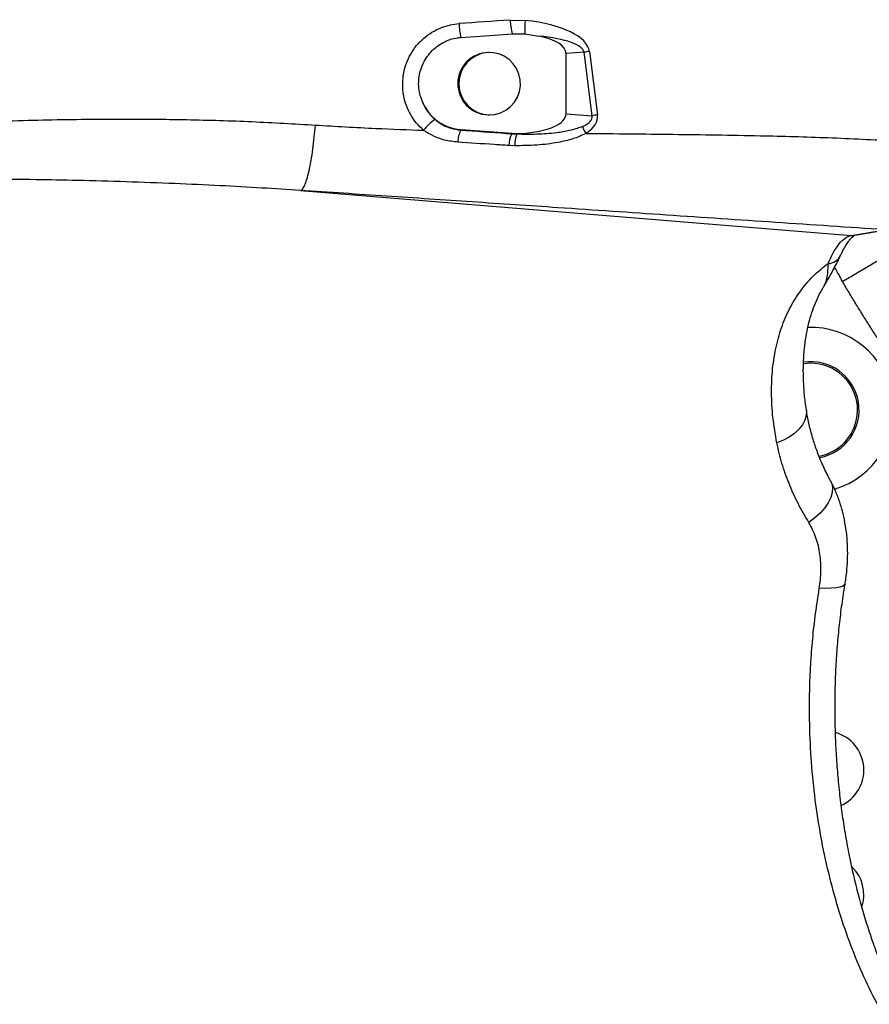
# Model space of a CAD drawing. Extents: x 0 to 16820, y 0 to 11880.
# Tile 6 of 77: x 7698 to 7970, y 5932 to 6247. Entities that reach past the tile are written whole.
import ezdxf

# ---------------------------------------------------------------- set-up
doc = ezdxf.new("R2010")
doc.units = 0
doc.header["$LTSCALE"] = 20
doc.layers.get('0').update_dxf_attribs({"linetype": 'CONTINUOUS'})
doc.styles.add('SLDTEXTSTYLE0', font='TXT', dxfattribs={"width": 0.605})
doc.dimstyles.new('SLDDIMSTYLE1', dxfattribs={"dimtxt": 100, "dimasz": 100, "dimexe": 0, "dimexo": 0.0625, "dimgap": 25, "dimtad": 1, "dimdec": 4, "dimlfac": 20, "dimzin": 12, "dimtxsty": 'SLDTEXTSTYLE0', "dimsah": 1, "dimcen": 0.09, "dimazin": 3, "dimtfac": 1, "dimtofl": 0, "dimtmove": 0, "dimatfit": 3, "dimtolj": 1, "dimtzin": 12})

# ---------------------------------------------------------------- blocks, each defined once
blk = doc.blocks.new('_D_3')
at = {"color": 7, "linetype": 'CONTINUOUS'}
for p, q in [((8406, 6401.82), (13085.4, 6401.82)), ((4232.76, 5673.02), (3718.3, 5582.3))]:
    blk.add_line(p, q, dxfattribs=at)
blk.add_arc((8366, 6401.82), 4689.4, 190, 0, dxfattribs=at)
for points in [[(13055.4, 6401.82), (13039.33, 6301.99), (13069.33, 6301.67)], [(3747.84, 5587.51), (3751.51, 5486.46), (3781, 5491.99)]]:
    blk.add_solid(points, dxfattribs=at)
at = {"color": 7, "linetype": 'CONTINUOUS', "insert": (8621.93, 1846.3), "char_height": 100, "attachment_point": 1, "rotation": 5, "style": 'SLDTEXTSTYLE0'}
blk.add_mtext('170°', dxfattribs=at)

msp = doc.modelspace()

# ---------------------------------------------------------------- linework, layer by layer
at = {"color": 8, "linetype": 'CONTINUOUS'}
for p, q in [((7855.1089479, 6247.212529), (7859.953375, 6247.120425)), ((7878.7823631, 6236.8962018), (7873.0528368, 6236.4642917)), ((7881.3592507, 6216.549143), (7878.7823631, 6236.8962018)), ((7880.5012418, 6237.1578811), (7883.0781592, 6216.8108223)), ((7873.0528368, 6217.1752898), (7881.3592507, 6216.549143)), ((7855.6292368, 6210.7692955), (7857.2072698, 6210.7093929)), ((7856.5793945, 6206.9281487), (7854.6809865, 6206.9968431)), ((7787.85208, 6192.6025002), (7964.4460393, 6178.1962065)), ((7964.4460393, 6178.1962065), (7975.2896143, 6180.0119428)), ((7964.1460789, 6178.1283318), (7964.4460393, 6178.1962065))]:
    msp.add_line(p, q, dxfattribs=at)
at = {"color": 7, "linetype": 'CONTINUOUS'}
for p, q in [((7855.7355715, 6242.8349255), (7859.8221852, 6242.7569179)), ((7859.8221852, 6242.7569179), (7864.278586, 6242.0693336)), ((7848.5377742, 6236.8197887), (7848.2248498, 6236.8197887)), ((7873.0528368, 6217.1752898), (7873.0528368, 6236.4642917)), ((7848.0456186, 6216.8214469), (7848.2248498, 6216.8197928)), ((7848.2248498, 6216.8197928), (7848.5377742, 6216.8197928)), ((7839.349003, 6212.0860814), (7855.7409359, 6210.9255491)), ((7855.7409359, 6210.9255491), (7858.5311485, 6210.8956425)), ((7965.5707492, 6178.2526819), (7976.4143242, 6180.0684182))]:
    msp.add_line(p, q, dxfattribs=at)
at = {"color": 7, "linetype": 'CONTINUOUS', "flags": 128}
for points in [[(7839.3442942, 6241.6626363), (7848.5579206, 6242.3214911), (7855.7355715, 6242.8349255)], [(7848.3584834, 6216.8214469), (7850.2306057, 6216.9677763), (7852.0415736, 6217.4701838), (7853.7258817, 6218.3105199), (7855.2227331, 6219.4584011), (7856.4778877, 6220.8723275), (7857.4461056, 6222.5012331), (7858.0923392, 6224.2862134), (7858.393283, 6226.1627613), (7858.3379699, 6228.0630468), (7857.928486, 6229.9184202), (7857.1796132, 6231.6617815), (7856.1183525, 6233.2301585), (7854.7831489, 6234.5668374), (7853.2221628, 6235.6235085), (7851.4919592, 6236.3620101), (7849.6548845, 6236.7556243), (7847.777517, 6236.7901205), (7845.9275676, 6236.4642768), (7844.1719724, 6235.7898502), (7842.5742103, 6234.791234), (7841.191919, 6233.5044889), (7840.0751663, 6231.9761662), (7839.2642451, 6230.2614598), (7838.7885405, 6228.4223585), (7838.6651589, 6226.5253513), (7838.8985707, 6224.6389835), (7839.4804312, 6222.8314279), (7840.3896404, 6221.1680262), (7841.5932966, 6219.7089045), (7843.047948, 6218.5067682), (7844.7010828, 6217.6050989), (7846.4927984, 6217.0364706), (7848.3584834, 6216.8214469)], [(7951.4781548, 6137.223333), (7949.1884125, 6137.0475589), (7949.1264833, 6137.0378433)]]:
    msp.add_lwpolyline(points, dxfattribs=at)
at = {"color": 8, "linetype": 'CONTINUOUS', "flags": 128}
for points in [[(7964.1460789, 6178.1283318), (7965.1819481, 6178.1757621), (7965.5922962, 6178.2569139)], [(7964.4460393, 6178.1962065), (7965.4850079, 6178.239107), (7965.5707492, 6178.2526819)], [(7950.0348581, 6122.4173008), (7950.0830187, 6121.9641863), (7950.0068141, 6120.4531489), (7949.5734585, 6118.937373), (7948.7933828, 6117.4533962), (7947.685392, 6116.0370408), (7946.276219, 6114.7224008), (7944.5998384, 6113.5412155), (7942.6966323, 6112.5219165), (7940.6124664, 6111.6890906)], [(7957.904966, 6099.3633269), (7958.1885053, 6098.7225471), (7958.4698392, 6097.3354279), (7958.3796276, 6095.8115159), (7957.9203738, 6094.1918789), (7957.1043862, 6092.5201772), (7955.9537185, 6090.8415614), (7954.499395, 6089.2012118), (7952.7806057, 6087.6434444), (7950.8437229, 6086.2101911)], [(7962.491603, 6066.5572582), (7962.3035802, 6066.1760269), (7961.7412997, 6065.7712518), (7960.8275605, 6065.4473303), (7959.5852209, 6065.2123688), (7958.0453647, 6065.0721787), (7956.2464966, 6065.0303362), (7954.2336477, 6065.0878845)]]:
    msp.add_lwpolyline(points, dxfattribs=at)
at = {"color": 7, "linetype": 'CONTINUOUS'}
for centre, radius, start, end in [((8365.9969283, 6401.8197952), 4157, 190, 170), ((8365.9969283, 6401.8197952), 1594, 190, 170), ((7848.3212073, 6226.818951), 10.0013018, 90.552024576, 268.420998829), ((7840.4392969, 6226.6794989), 14.6340895, 194.799712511, 265.727292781), ((7951.4781421, 6122.2233435), 26.5, 286.716085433, 92.022821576), ((7951.4781421, 6122.2233435), 15.5, 280.601131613, 98.66638641), ((7951.4781421, 6122.2233435), 15, 280.176797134, 90), ((7955.9969283, 6006.8197952), 12.5, 294.908072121, 73.961593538), ((7955.9969283, 5966.8197952), 12.5, 343.095138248, 45.222304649)]:
    msp.add_arc(centre, radius, start, end, dxfattribs=at)
at = {"color": 8, "linetype": 'CONTINUOUS'}
for centre, radius, start, end in [((7860.5515781, 6246.9827256), 21.8644058, 182.365849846, 194.082686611), ((7877.2432892, 6248.1472565), 22.1540692, 182.418149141, 193.874164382), ((7879.8424326, 6244.3387303), 20.0826402, 172.038225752, 184.517590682), ((7888.3268966, 6179.9777286), 57.7131763, 97.793063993, 99.519238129), ((7840.580276, 6201.7040048), 16.6967354, 125.052798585, 142.371316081), ((7890.899303, 6159.6592143), 57.6842837, 97.792469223, 99.519537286), ((7847.8888798, 6207.8175815), 9.5719608, 154.43825988, 178.507310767), ((7838.6125379, 6212.4908399), 0.8403631, 319.737760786, 331.206966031), ((7910.2848906, 6230.2229179), 36.4106059, 208.09141506, 212.053721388), ((7863.5042773, 6206.7844083), 8.8258478, 153.159913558, 178.620779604), ((7855.0622419, 6211.2926676), 0.7716227, 317.291037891, 331.590201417), ((7865.8022025, 6207.3394535), 9.2319749, 158.590627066, 182.553498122), ((7956.8790361, 6173.8039967), 4.6337632, 271.899047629, 334.015166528)]:
    msp.add_arc(centre, radius, start, end, dxfattribs=at)
for centre, major_axis, ratio, start_param, end_param in [((6816.7472337, 6164.7071353), (2700.4133156, 190.5514908), 0.0036865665, 1.1758488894, 1.1824201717), ((7846.3170173, 6235.0521536), (34.2142705, 1.7685456), 0.3641953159, 0.027114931, 1.1421069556), ((7847.0981177, 6234.7904738), (31.7072665, 1.9084927), 0.2356538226, 0.02648905, 0.9840446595), ((7849.1365139, 6218.6954593), (32.2715509, -2.7366291), 0.2313926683, 5.8501492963, 6.3612014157), ((7848.3554135, 6218.957139), (34.7415976, -3.1295536), 0.3580889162, 5.8504762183, 6.3615283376), ((7856.0071508, 6218.1775403), (9.3841452, -0.5505719), 0.7977853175, 4.8872572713, 5.0311711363)]:
    msp.add_ellipse(centre, major_axis=major_axis, ratio=ratio, start_param=start_param, end_param=end_param, dxfattribs=at)
at = {"color": 7, "linetype": 'CONTINUOUS'}
for centre, major_axis, start_param, end_param in [((7852.3822784, 6235.1888018), (20.6637135, 1.4683596), 6.2574659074, 7.215021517), ((7852.3822784, 6218.4507886), (20.6637135, -1.4683596), 5.0401491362, 6.3089047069)]:
    msp.add_ellipse(centre, major_axis=major_axis, ratio=0.3620199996, start_param=start_param, end_param=end_param, dxfattribs=at)
at = {"color": 8, "linetype": 'CONTINUOUS'}
for points, knots in [([(7827.3567272, 6211.8980585), (7826.576173, 6212.6373164), (7825.0150681, 6214.1158288), (7823.172784, 6216.7998812), (7821.7811594, 6219.7461012), (7820.8259486, 6223.1589545), (7820.5280554, 6226.7075135), (7820.9018023, 6230.2391606), (7821.7739628, 6233.4041451), (7823.1677142, 6236.3755122), (7825.0241113, 6239.0801613), (7827.3090175, 6241.42758), (7829.9431192, 6243.3711808), (7832.8651457, 6244.8248634), (7835.8182429, 6245.7596035), (7837.7993829, 6245.9795352), (7838.7058092, 6246.08016)], [0, 0, 0, 0, 0.0706605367, 0.141320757, 0.2124027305, 0.283484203, 0.3720635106, 0.4429957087, 0.5139279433, 0.5848623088, 0.6557970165, 0.7267966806, 0.797797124, 0.8689092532, 0.9400223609, 1, 1, 1, 1]), ([(7826.2906982, 6222.9413538), (7826.741829, 6221.6180985), (7827.453895, 6219.5294696), (7829.2112218, 6217.0490104), (7830.3921075, 6215.936425), (7830.9908224, 6215.3723387)], [0, 0, 0, 0, 0.4601421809, 0.7262894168, 1, 1, 1, 1]), ([(7641.4831592, 6212.2470884), (7645.5095323, 6212.513473), (7653.9479884, 6213.0717608), (7666.7310493, 6213.7821177), (7679.755713, 6214.3938711), (7692.5616113, 6214.8714087), (7705.1486927, 6215.2174155), (7717.5169151, 6215.4308478), (7732.9252395, 6215.5354267), (7751.2033878, 6215.3690639), (7772.1792573, 6214.7670875), (7785.901411, 6213.9646625), (7792.6438762, 6213.570386)], [0, 0, 0, 0, 0.0799824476, 0.1676268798, 0.2537891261, 0.3384770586, 0.4216981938, 0.5034608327, 0.583773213, 0.7272754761, 0.8659951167, 1, 1, 1, 1]), ([(7830.9908224, 6215.3723387), (7831.2248148, 6215.1806185), (7832.0854183, 6214.4754882), (7833.7368175, 6213.4483242), (7836.2555651, 6212.3650643), (7838.1674762, 6212.0989365), (7839.2538143, 6211.9477241)], [0, 0, 0, 0, 0.0994402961, 0.3657326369, 0.6396125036, 1, 1, 1, 1]), ([(7787.85208, 6192.6025002), (7788.0649713, 6192.7016658), (7788.5022169, 6192.9053364), (7789.2063963, 6194.1272914), (7789.9322041, 6196.075334), (7790.6442452, 6198.7719553), (7791.3012799, 6202.0661668), (7791.8663007, 6205.7661994), (7792.3267974, 6209.6408668), (7792.540048, 6212.2836564), (7792.6438762, 6213.570386)], [0, 0, 0, 0, 0.1173484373, 0.2410153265, 0.3692900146, 0.4999999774, 0.6307093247, 0.7589854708, 0.882654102, 1, 1, 1, 1]), ([(7792.6438762, 6213.570386), (7799.1186604, 6213.1826985), (7810.6822696, 6212.4903097), (7822.261172, 6212.0790448), (7827.3567272, 6211.8980585)], [0, 0, 0, 0, 0.5599276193, 1, 1, 1, 1]), ([(7838.3201672, 6208.0669253), (7836.8823515, 6208.2416647), (7834.3966277, 6208.5437576), (7831.053825, 6209.7360558), (7828.8592166, 6210.9045319), (7827.6619304, 6211.6691554), (7827.3567471, 6211.8980436), (7827.3567272, 6211.8980585)], [0, 0, 0, 0, 0.36796680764, 0.63614823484, 0.90426838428, 0.99999376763, 1, 1, 1, 1]), ([(7839.2538143, 6211.9477241), (7844.1278851, 6211.5971223), (7849.5866631, 6211.2044612), (7855.0446177, 6210.8113978), (7855.6292368, 6210.7692955)], [0, 0, 0, 0, 0.8928867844, 1, 1, 1, 1]), ([(7857.2072698, 6210.7093929), (7859.3440849, 6210.6784175), (7863.6278196, 6210.6163204), (7869.2947919, 6211.0336893), (7874.1913292, 6211.7694774), (7876.8341461, 6212.6400057), (7878.1635476, 6213.0779026)], [0, 0, 0, 0, 0.3038549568, 0.6091467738, 0.8033912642, 1, 1, 1, 1]), ([(7854.6809865, 6206.9968431), (7853.1202745, 6207.0985662), (7847.6674133, 6207.4539696), (7842.2132475, 6207.8116324), (7838.3201672, 6208.0669253)], [0, 0, 0, 0, 0.2862189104, 1, 1, 1, 1]), ([(7879.4250501, 6210.8992933), (7879.4250303, 6210.8992833), (7878.0388748, 6210.206205), (7875.1541398, 6209.0087835), (7869.8229366, 6207.7721692), (7863.5966373, 6207.0120294), (7858.9265718, 6206.9562057), (7856.5793945, 6206.9281487)], [0, 0, 0, 0, 0.00000282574, 0.19714479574, 0.3994668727, 0.69817173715, 1, 1, 1, 1]), ([(7879.4250501, 6210.8992933), (7888.7254941, 6210.8098041), (7907.3236694, 6210.6308518), (7933.2205983, 6210.246432), (7957.1087755, 6209.6090158), (7971.6866413, 6208.8792584), (7978.973837, 6208.5144667)], [0, 0, 0, 0, 0.2801538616, 0.5602260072, 0.7801654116, 1, 1, 1, 1]), ([(7787.85208, 6192.6025002), (7783.7399861, 6192.8692804), (7775.1513042, 6193.4264882), (7761.7284059, 6194.1550994), (7747.2135387, 6194.8247936), (7731.9784774, 6195.3844445), (7717.1163719, 6195.7920498), (7702.5246919, 6196.0657874), (7688.3665202, 6196.2100332), (7674.1092823, 6196.2279062), (7660.1155343, 6196.1206013), (7645.9869401, 6195.8894218), (7630.5943128, 6195.4872599), (7614.3691407, 6194.8770456), (7597.8735207, 6194.0480849), (7581.4650376, 6193.0172722), (7564.6966601, 6191.736141), (7547.4857582, 6190.1469578), (7530.6529691, 6188.33755), (7519.6885453, 6186.9197829), (7514.328034, 6186.226636)], [0, 0, 0, 0, 0.0451020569, 0.09420194, 0.1473066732, 0.2044232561, 0.2614520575, 0.3104798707, 0.364625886, 0.4168638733, 0.46694567, 0.518146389, 0.5718533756, 0.6357266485, 0.6959732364, 0.7525882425, 0.8154810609, 0.8796600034, 0.9411657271, 1, 1, 1, 1]), ([(7975.2896143, 6180.0119428), (7963.5847617, 6180.7890808), (7940.1658346, 6182.3439689), (7905.2572078, 6184.7052716), (7872.8794022, 6186.9028878), (7842.961543, 6188.9278619), (7815.4809321, 6190.776088), (7797.0599425, 6191.9938121), (7787.85208, 6192.6025002)], [0, 0, 0, 0, 0.1865618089, 0.3732706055, 0.5600609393, 0.706792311, 0.8534380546, 1, 1, 1, 1]), ([(7957.0325924, 6169.1727786), (7957.6211762, 6170.4386005), (7958.801513, 6172.97706), (7960.5893845, 6175.584173), (7962.3734312, 6177.412118), (7963.5542546, 6177.8892134), (7964.1460789, 6178.1283318)], [0, 0, 0, 0, 0.25458492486, 0.51054063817, 0.7546847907, 1, 1, 1, 1]), ([(7961.6305707, 6163.424867), (7962.8429827, 6164.1396787), (7964.0959802, 6164.8784188), (7966.6297184, 6166.3722556), (7967.9102359, 6167.1272209), (7970.4298242, 6168.6127152), (7971.6684915, 6169.3430065), (7974.0290341, 6170.734731), (7975.1504396, 6171.3958873), (7977.2085908, 6172.6093283), (7978.1449755, 6173.1614004), (7979.7858398, 6174.1288183), (7980.4902011, 6174.5440943), (7981.6480057, 6175.2267107), (7982.1015855, 6175.4941315), (7982.7666939, 6175.8862649), (7982.9785151, 6176.0111501), (7983.0842397, 6176.073483)], [0, 0, 0, 0, 0.125, 0.125, 0.25, 0.25, 0.375, 0.375, 0.5, 0.5, 0.625, 0.625, 0.75, 0.75, 0.875, 0.875, 1, 1, 1, 1]), ([(7940.6124664, 6111.6890906), (7940.146061, 6114.4139648), (7939.2102092, 6119.8814787), (7938.7896218, 6127.8477985), (7939.1302832, 6135.5714488), (7940.3117944, 6142.8080806), (7942.2669962, 6149.454785), (7944.9544925, 6155.4932486), (7948.4129544, 6160.9275296), (7952.4309909, 6165.5755617), (7955.5502369, 6168.0139746), (7957.0325924, 6169.1727786)], [0, 0, 0, 0, 0.1105151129, 0.2217507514, 0.3353797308, 0.4498915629, 0.5594147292, 0.6697763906, 0.7828145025, 0.896787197, 1, 1, 1, 1]), ([(7955.754192, 6161.9623004), (7955.8735245, 6162.192299), (7956.2606751, 6162.9384834), (7956.7048305, 6164.3598362), (7957.0159163, 6166.4395044), (7957.0270357, 6168.2620113), (7957.0325924, 6169.1727786)], [0, 0, 0, 0, 0.1293231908, 0.4195631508, 0.7099364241, 1, 1, 1, 1]), ([(7961.6305841, 6163.4248643), (7961.2826482, 6164.1244706), (7960.5131094, 6165.6718078), (7959.6236445, 6167.1536615), (7959.1363383, 6167.9655163)], [0, 0, 0, 0, 0.4521356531, 1, 1, 1, 1]), ([(8125.5829058, 5998.6546088), (8124.9604044, 5999.0270372), (8123.7154571, 5999.7718608), (8121.8546968, 6000.9000133), (8119.9989388, 6002.0360827), (8118.1486533, 6003.1808572), (8116.3037143, 6004.3341258), (8114.4641556, 6005.4959449), (8112.6299682, 6006.6662995), (8110.8011544, 6007.8451935), (8108.9777136, 6009.032626), (8107.159646, 6010.2285971), (8105.3469515, 6011.4331068), (8103.5396303, 6012.6461551), (8101.7376821, 6013.867742), (8099.9411072, 6015.0978676), (8098.1499054, 6016.3365317), (8096.3640767, 6017.5837345), (8094.5836213, 6018.8394758), (8092.808539, 6020.1037558), (8091.0388298, 6021.3765745), (8089.2744943, 6022.6579311), (8087.51553, 6023.9478288), (8082.165156, 6027.9094705), (8073.3498632, 6034.6969775), (8061.3220697, 6044.6114098), (8049.6407334, 6054.9123235), (8038.3103652, 6065.5959654), (8027.3404253, 6076.6501055), (8016.7419249, 6088.064227), (8006.5220697, 6099.8315069), (7999.0934781, 6108.9804695), (7994.1949515, 6115.2775834), (7991.6676056, 6118.5862774), (7989.1711733, 6121.9149955), (7986.705647, 6125.2637469), (7984.2710289, 6128.632529), (7981.8673183, 6132.0213424), (7979.4945158, 6135.430187), (7977.1526203, 6138.8590622), (7974.8416358, 6142.3079703), (7972.5615475, 6145.7769023), (7970.312411, 6149.2658911), (7968.0940193, 6152.7748144), (7965.9071447, 6156.3041276), (7963.7489044, 6159.8521309), (7962.3365894, 6162.2337415), (7961.6303271, 6163.4247234)], [0, 0, 0, 0, 0.0092652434, 0.0185296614, 0.0277934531, 0.0370568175, 0.0463199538, 0.0555830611, 0.0648463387, 0.0741099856, 0.0833742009, 0.0926391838, 0.1019051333, 0.1111722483, 0.1204407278, 0.1297107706, 0.1389825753, 0.1482563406, 0.1575322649, 0.1668105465, 0.1760913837, 0.1853749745, 0.1946615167, 0.2039512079, 0.2704071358, 0.3367341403, 0.4030055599, 0.4692949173, 0.5356041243, 0.6018823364, 0.6682026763, 0.7346381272, 0.7523764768, 0.7701020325, 0.787816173, 0.8055202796, 0.8232157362, 0.8409039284, 0.8585862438, 0.8762640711, 0.8939388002, 0.9116118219, 0.9292845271, 0.946958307, 0.9646345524, 0.9823146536, 1, 1, 1, 1]), ([(7950.8437229, 6086.2101911), (7949.6597785, 6088.2372624), (7947.2858, 6092.3018314), (7944.4355934, 6098.6386079), (7942.0998625, 6105.1227078), (7941.1092987, 6109.4957335), (7940.6124664, 6111.6890906)], [0, 0, 0, 0, 0.2465403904, 0.4943488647, 0.7463830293, 1, 1, 1, 1]), ([(7954.2336477, 6065.0878845), (7954.4630357, 6066.9114348), (7954.929783, 6070.6219045), (7954.5431809, 6076.1139308), (7953.3338424, 6081.4950595), (7951.6843201, 6084.6184898), (7950.8437229, 6086.2101911)], [0, 0, 0, 0, 0.2343524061, 0.4768486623, 0.7334018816, 1, 1, 1, 1]), ([(8035.9058393, 5881.8532525), (8034.3764508, 5882.0117943), (8031.3176686, 5882.3288784), (8026.7474537, 5883.2928032), (8022.2034712, 5884.615499), (8016.7917483, 5886.6753411), (8010.563413, 5889.7782632), (8003.5815677, 5894.3259818), (7996.7772658, 5899.8880601), (7990.3053741, 5906.3680583), (7984.2372139, 5913.6657598), (7978.5770449, 5921.7455286), (7973.2915385, 5930.6900277), (7968.5104552, 5940.3182377), (7964.2805309, 5950.4941527), (7960.6113917, 5961.1402352), (7957.4711766, 5972.378855), (7954.9421603, 5983.9676012), (7953.0337625, 5995.7973966), (7951.7449767, 6007.7621127), (7951.0695895, 6019.9941214), (7951.0391953, 6030.9903845), (7951.4339932, 6040.6268965), (7952.0659654, 6048.848816), (7952.9678876, 6057.0260113), (7953.811727, 6062.4005895), (7954.2336477, 6065.0878845)], [0, 0, 0, 0, 0.0289318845, 0.0578638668, 0.0869586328, 0.1160535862, 0.1627384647, 0.2097472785, 0.2577794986, 0.3061665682, 0.3528058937, 0.3997716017, 0.4477708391, 0.4961287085, 0.5426557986, 0.5895113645, 0.6368774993, 0.6849437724, 0.7311790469, 0.7777398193, 0.8248052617, 0.8725625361, 0.9043099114, 0.9360572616, 0.9680285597, 1, 1, 1, 1])]:
    msp.add_open_spline(points, degree=3, knots=knots, dxfattribs=at)
at = {"color": 7, "linetype": 'CONTINUOUS'}
for points, knots in [([(7826.2906982, 6222.9413538), (7826.113319, 6223.7601247), (7825.7585595, 6225.3976722), (7825.7459787, 6227.9250818), (7826.1304776, 6230.4136452), (7826.9220779, 6232.8060172), (7828.105181, 6235.0252855), (7829.632745, 6237.0154284), (7831.4738192, 6238.7078933), (7833.5607329, 6240.0672471), (7835.8438181, 6241.0357096), (7837.8034744, 6241.5168074), (7838.9824339, 6241.6283885), (7839.3442942, 6241.6626363)], [0, 0, 0, 0, 0.0959336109, 0.1918678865, 0.2878371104, 0.3838056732, 0.4797975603, 0.5757855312, 0.6715206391, 0.7672517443, 0.8625318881, 0.9578066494, 1, 1, 1, 1]), ([(7961.0525681, 6171.7675178), (7961.3077802, 6172.3060581), (7961.8741954, 6173.5012895), (7962.7167389, 6174.9786954), (7963.5568126, 6176.2559943), (7964.3039293, 6177.1930269), (7964.9254034, 6177.8163647), (7965.3648141, 6178.1504091), (7965.5937454, 6178.259251), (7965.5878141, 6178.2562509), (7965.5855013, 6178.255081)], [0, 0, 0, 0, 0.1143033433, 0.253683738, 0.3908779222, 0.5254347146, 0.6572522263, 0.7870789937, 0.9169759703, 1, 1, 1, 1]), ([(7955.7040347, 6161.8857382), (7955.8832082, 6162.1921524), (7956.2666421, 6162.8478832), (7957.4412713, 6164.8438642), (7958.8043329, 6167.2953892), (7960.1786965, 6169.9779571), (7960.7959378, 6171.2321902), (7961.0278023, 6171.7033385)], [0, 0, 0, 0, 0.1002720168, 0.2145835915, 0.6343770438, 0.862654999, 1, 1, 1, 1]), ([(7950.0662697, 6122.4193273), (7949.9426526, 6123.2300416), (7949.5803246, 6125.6062846), (7949.2541655, 6129.4098924), (7949.0665941, 6133.8007843), (7949.1313521, 6137.9928773), (7949.4212746, 6141.9790316), (7949.9281175, 6145.7447107), (7950.6429541, 6149.3045272), (7951.557049, 6152.6631271), (7952.6588252, 6155.82347), (7953.9536556, 6158.7510232), (7954.9956491, 6160.7969519), (7955.6460715, 6161.7881117), (7955.7583345, 6161.959186)], [0, 0, 0, 0, 0.0490863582, 0.143874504, 0.237888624, 0.3311142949, 0.4235941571, 0.5154319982, 0.6068090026, 0.6991616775, 0.79182073, 0.8853952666, 0.9802192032, 1, 1, 1, 1]), ([(7955.7112766, 6161.8826686), (7955.7143151, 6161.8862644), (7955.7314044, 6161.9064882), (7955.7439099, 6161.9371172), (7955.754192, 6161.9623004)], [0, 0, 0, 0, 0.1777993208, 1, 1, 1, 1]), ([(7957.9375101, 6099.3873475), (7957.6585522, 6099.8859157), (7956.5924269, 6101.7913504), (7955.0611451, 6105.1115099), (7953.3717923, 6109.2713399), (7952.0119623, 6113.3978277), (7950.9596028, 6117.5213128), (7950.3310658, 6120.5438666), (7950.1413729, 6122.1560072), (7950.1118375, 6122.407019)], [0, 0, 0, 0, 0.065693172, 0.2510670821, 0.4305433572, 0.6059873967, 0.7856273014, 0.9666219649, 1, 1, 1, 1]), ([(7962.4699069, 6066.5535925), (7962.5647383, 6067.0782336), (7962.9018739, 6068.9433881), (7963.2021442, 6072.1669216), (7963.3679024, 6076.1999189), (7963.236942, 6080.2099425), (7962.8276006, 6084.1704846), (7962.1238349, 6088.0500682), (7961.1324725, 6091.8117869), (7959.8254728, 6095.3903139), (7958.7372462, 6097.9090418), (7957.998912, 6099.1709584), (7957.8864289, 6099.3632077)], [0, 0, 0, 0, 0.0456048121, 0.1621299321, 0.2791425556, 0.3965905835, 0.5144197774, 0.632569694, 0.749919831, 0.8657119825, 0.9795416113, 1, 1, 1, 1]), ([(8037.5878824, 5881.8640409), (8037.0255151, 5881.9166393), (8035.2311943, 5882.0844627), (8032.2094023, 5882.5864092), (8028.5319864, 5883.4969907), (8024.8883941, 5884.7154089), (8021.2894363, 5886.2280417), (8017.7402002, 5888.0283167), (8014.243543, 5890.109887), (8010.8018061, 5892.4683284), (8007.4176656, 5895.0996654), (8004.0948155, 5898.0007254), (8000.8379923, 5901.1680861), (7997.6528173, 5904.597888), (7994.5457904, 5908.2855655), (7991.5238381, 5912.2259425), (7988.5943811, 5916.4125854), (7985.7649409, 5920.8387396), (7983.0431923, 5925.4960609), (7980.4367379, 5930.3757844), (7977.9529601, 5935.4681459), (7975.5988572, 5940.7626596), (7973.3811585, 5946.2485942), (7971.3062785, 5951.9140709), (7969.3800563, 5957.7471239), (7967.6081059, 5963.7349113), (7965.9954182, 5969.8643619), (7964.5466912, 5976.1218393), (7963.2660033, 5982.4934502), (7962.1569912, 5988.9649329), (7961.2227873, 5995.5218189), (7960.4660481, 6002.1493592), (7959.888868, 6008.8326824), (7959.4929156, 6015.5567348), (7959.2792604, 6022.3063911), (7959.2485566, 6029.0664379), (7959.4008796, 6035.8216415), (7959.7359747, 6042.556581), (7960.252109, 6049.2565038), (7960.9511059, 6055.9045565), (7961.7105534, 6061.6712678), (7962.2744346, 6065.1987029), (7962.4914838, 6066.5564834)], [0, 0, 0, 0, 0.0128675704, 0.041055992, 0.0689989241, 0.096545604, 0.1236569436, 0.1503483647, 0.1766662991, 0.2026692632, 0.2284165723, 0.2539630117, 0.2793560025, 0.3046349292, 0.3298320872, 0.3549732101, 0.380078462, 0.4051632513, 0.4302395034, 0.4553144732, 0.4803937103, 0.5054823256, 0.530583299, 0.5556986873, 0.5808292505, 0.6059754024, 0.6311366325, 0.6563121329, 0.6815007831, 0.7067011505, 0.7319120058, 0.757131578, 0.7823582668, 0.8075904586, 0.8328263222, 0.8580643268, 0.8833025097, 0.9085387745, 0.933771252, 0.9589980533, 0.9842175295, 1, 1, 1, 1]), ([(7531.8028642, 5947.9281007), (7535.5134093, 5941.1516762), (7544.115516, 5925.4419827), (7557.8934796, 5902.5443153), (7572.9263037, 5878.9817806), (7588.0326655, 5856.7527926), (7604.0268745, 5834.5921023), (7620.9346662, 5812.5447533), (7638.7716967, 5790.6532844), (7657.1876602, 5769.3849176), (7676.1433555, 5748.7627262), (7695.5853482, 5728.7893333), (7715.93545, 5709.1609875), (7732.5784543, 5693.8180758), (7742.6366886, 5685.2620748), (7745.4139305, 5682.899624)], [0, 0, 0, 0, 0.0677129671, 0.1569780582, 0.2341637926, 0.3126761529, 0.3925151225, 0.4736805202, 0.5561723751, 0.6399906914, 0.7202347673, 0.8016581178, 0.8842606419, 0.9680424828, 1, 1, 1, 1])]:
    msp.add_open_spline(points, degree=3, knots=knots, dxfattribs=at)

# ---------------------------------------------------------------- dimensions: what is measured, and where the dimension line sits
dim = msp.add_angular_dim_2l(base=(8774.7050665, 1730.2643988), line1=((4272.1510991, 5679.9643207), (6796.21337, 6125.0246)), line2=((7345.1676267, 6401.8197952), (8365.9969283, 6401.8197952)), dimstyle='SLDDIMSTYLE1', dxfattribs=at)
dim.commit()
dim.dimension.update_dxf_attribs({"geometry": '_D_3', "text_midpoint": (8774.7050665, 1730.2643988), "dimtype": 162})

doc.saveas('drawing.dxf')
